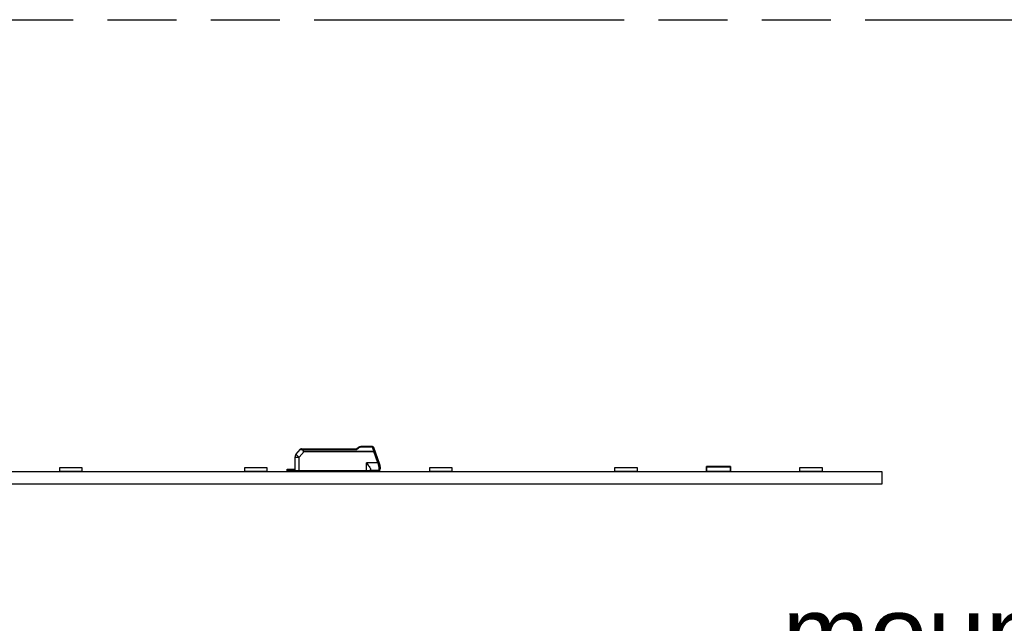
# Model space of a CAD drawing. Header units: millimetres. Extents: x 0 to 210, y 0 to 297.
# Tile 12 of 26: x 104 to 131, y 166 to 183. Entities that reach past the tile are written whole.
import ezdxf

# ---------------------------------------------------------------- set-up
doc = ezdxf.new("R2010")
doc.units = ezdxf.units.MM
doc.header["$LTSCALE"] = 19.36
doc.linetypes.add('PHANTOM', pattern=[0.8, 0.45, -0.05, 0.1, -0.05, 0.1, -0.05])
doc.layers.get('0').update_dxf_attribs({"linetype": 'CONTINUOUS'})
doc.layers.add('DEFAULT_3', color=7, linetype='PHANTOM')
doc.layers.add('Z_NOTICE', color=7, linetype='CONTINUOUS')
doc.styles.add('TEXTSTYLE_3', font='helveticaneueltw1g-ltcn.otf')

msp = doc.modelspace()

# ---------------------------------------------------------------- linework, layer by layer
at = {"color": 7, "linetype": 'Continuous'}
for p, q in [((111.56927, 170.46915), (111.6937, 170.61744)), ((111.72434, 170.63173), (113.26483, 170.63173)), ((113.26454, 170.63173), (113.3211, 170.67062)), ((113.71706, 170.69173), (113.38908, 170.69173)), ((113.7519, 170.55702), (113.75333, 170.55313)), ((113.92583, 170.19509), (113.75464, 170.66541)), ((111.5412, 170.39306), (111.53787, 170.01173)), ((111.65787, 170.01173), (111.66078, 170.39257)), ((128.04287, 169.98173), (72.04287, 169.98173)), ((105.56287, 170.09573), (104.92287, 170.09573)), ((104.92287, 170.09573), (104.92287, 169.99173)), ((105.56287, 169.99173), (104.92287, 169.99173)), ((105.56287, 169.99173), (105.56287, 170.09573)), ((110.76287, 170.09573), (110.12287, 170.09573)), ((110.12287, 170.09573), (110.12287, 169.99173)), ((110.76287, 169.99173), (110.12287, 169.99173)), ((110.76287, 169.99173), (110.76287, 170.09573)), ((111.31787, 170.06173), (111.53831, 170.06173)), ((111.31787, 170.00173), (111.31787, 170.06173)), ((111.72787, 170.00173), (111.31787, 170.00173)), ((111.34787, 170.03173), (111.53805, 170.03173)), ((113.66787, 170.01173), (111.53787, 170.01173)), ((113.31787, 170.00173), (113.45787, 170.00173)), ((113.46787, 170.01173), (113.45787, 170.00173)), ((113.45903, 170.00173), (113.92787, 170.00173)), ((113.66787, 170.01173), (113.66787, 170.04913)), ((113.66787, 170.03173), (113.89787, 170.03173)), ((113.92787, 170.00173), (113.92787, 170.04546)), ((113.93787, 170.12679), (113.93787, 170.07173)), ((115.96287, 170.09573), (115.32287, 170.09573)), ((115.32287, 170.09573), (115.32287, 169.99173)), ((115.96287, 169.99173), (115.32287, 169.99173)), ((115.96287, 169.99173), (115.96287, 170.09573)), ((121.16287, 170.09573), (120.52287, 170.09573)), ((120.52287, 170.09573), (120.52287, 169.99173)), ((121.16287, 169.99173), (120.52287, 169.99173)), ((121.16287, 169.99173), (121.16287, 170.09573)), ((123.10287, 170.12823), (123.10287, 169.99523)), ((123.21937, 170.13173), (123.10637, 170.13173)), ((123.10637, 169.99173), (123.24937, 169.99173)), ((123.24937, 170.13173), (123.22287, 170.13173)), ((123.22287, 170.12823), (123.22287, 170.11773)), ((123.25287, 170.11773), (123.22287, 170.11773)), ((123.25287, 170.11773), (123.25287, 170.12823)), ((123.25287, 170.00573), (123.63287, 170.00573)), ((123.25287, 170.00573), (123.25287, 169.99523)), ((123.62937, 170.13173), (123.25637, 170.13173)), ((123.63287, 170.11773), (123.63287, 170.12823)), ((123.66287, 170.11773), (123.63287, 170.11773)), ((123.63287, 170.00573), (123.63287, 169.99523)), ((123.66287, 170.13173), (123.63637, 170.13173)), ((123.63637, 169.99173), (123.77937, 169.99173)), ((123.66287, 170.11773), (123.66287, 170.12823)), ((123.77937, 170.13173), (123.66637, 170.13173)), ((123.78287, 169.99523), (123.78287, 170.12823)), ((126.36287, 170.09573), (125.72287, 170.09573)), ((125.72287, 170.09573), (125.72287, 169.99173)), ((126.36287, 169.99173), (125.72287, 169.99173)), ((126.36287, 169.99173), (126.36287, 170.09573)), ((128.04287, 169.65173), (128.04287, 169.98173)), ((72.04287, 169.65173), (128.04287, 169.65173))]:
    msp.add_line(p, q, dxfattribs=at)
at = {"color": 9, "linetype": 'Continuous'}
for p, q in [((111.79543, 170.55304), (111.66078, 170.39257)), ((111.72087, 170.61235), (111.75276, 170.60664)), ((111.76986, 170.62666), (111.76986, 170.63173)), ((111.76987, 170.60951), (113.27727, 170.60951)), ((111.79543, 170.5618), (113.7531, 170.5618)), ((111.79543, 170.55304), (111.79543, 170.5618)), ((111.79543, 170.55304), (113.75309, 170.55304)), ((113.27727, 170.60951), (113.28103, 170.61271)), ((113.38909, 170.69173), (113.38909, 170.68284)), ((113.38909, 170.68284), (113.71706, 170.68284)), ((113.71706, 170.69173), (113.71706, 170.68284)), ((113.71706, 170.68284), (113.7192, 170.67564)), ((113.7192, 170.67564), (113.72387, 170.65995)), ((113.72387, 170.65995), (113.7318, 170.63342)), ((113.73858, 170.61061), (113.7531, 170.5618)), ((113.86941, 170.23346), (113.75309, 170.55304)), ((113.77306, 170.5673), (113.77082, 170.56682)), ((113.86941, 170.23346), (113.54789, 170.23346)), ((113.54789, 170.01173), (113.54789, 170.23346)), ((111.34787, 170.03173), (111.34787, 170.06173)), ((113.44201, 170.01173), (113.44201, 170.00173)), ((113.58787, 170.00173), (113.58787, 170.01173)), ((113.89787, 170.10048), (113.89787, 170.03173)), ((123.10287, 170.12823), (123.78287, 170.12823)), ((123.25287, 169.99523), (123.10287, 169.99523)), ((123.10637, 169.99173), (123.10637, 170.13173)), ((123.78287, 169.99523), (123.63287, 169.99523)), ((123.77937, 170.13173), (123.77937, 169.99173))]:
    msp.add_line(p, q, dxfattribs=at)
at = {"color": 7, "linetype": 'Continuous'}
for centre, radius, start, end in [((111.6612, 170.39202), 0.12, 139.999998, 179.5), ((111.72434, 170.59173), 0.04, 90.000015, 140.008817), ((113.38909, 170.57173), 0.12, 90.000732, 124.50757), ((113.71706, 170.65173), 0.04, 20.000861, 90), ((113.73787, 170.12673), 0.2, 0.120198, 19.99112), ((111.72787, 170.12173), 0.12, 270, 293.556464), ((113.31787, 170.12173), 0.12, 249.703743, 270), ((113.89787, 170.07173), 0.04, 270, 360), ((123.10637, 170.12823), 0.0035, 90, 180), ((123.10637, 169.99523), 0.0035, 180, 270), ((123.21937, 170.12823), 0.0035, 0, 90), ((123.24937, 169.99523), 0.0035, 270, 360), ((123.25637, 170.12823), 0.0035, 90, 180), ((123.62937, 170.12823), 0.0035, 0, 90), ((123.63637, 169.99523), 0.0035, 180, 270), ((123.66637, 170.12823), 0.0035, 90, 180), ((123.77937, 170.12823), 0.0035, 0, 90), ((123.77937, 169.99523), 0.0035, 270, 360)]:
    msp.add_arc(centre, radius, start, end, dxfattribs=at)
at = {"color": 9, "linetype": 'Continuous'}
for centre, radius, start, end in [((111.81996, 170.5943), 0.06832, 165.631129, 169.589338), ((121.04311, 161.49207), 11.97647, 130.271428, 130.399306), ((117.93587, 165.15435), 7.17364, 130.125384, 130.243736), ((121.4759, 160.9583), 12.66351, 130.012093, 130.137311), ((116.08755, 167.37739), 4.28263, 129.842363, 130.014388), ((113.39466, 170.60514), 0.07906, 123.103779, 130.072391), ((104.86461, 167.98436), 9.25443, 16.486111, 16.633438), ((114.18485, 170.43732), 0.44891, 163.917098, 164.451409), ((113.84645, 170.29617), 0.13396, 288.167538, 290.009243)]:
    msp.add_arc(centre, radius, start, end, dxfattribs=at)
at = {"color": 7, "linetype": 'Continuous'}
msp.add_ellipse((111.34787, 169.98173), major_axis=(0.05, 0), ratio=1, start_param=1.57079633, end_param=2.21429744, dxfattribs=at)
for points, knots in [([(111.66078, 170.39257), (111.64913, 170.40239), (111.63222, 170.41664), (111.61068, 170.43474), (111.597, 170.44622), (111.58578, 170.45555), (111.57813, 170.46203), (111.57358, 170.46562), (111.57134, 170.46773), (111.5701, 170.46823), (111.56939, 170.4693), (111.56927, 170.46915)], [0, 0, 0, 0, 0.38312235, 0.55596297, 0.7074267, 0.83166613, 0.92395402, 0.95697967, 0.98078734, 0.99516597, 1, 1, 1, 1]), ([(113.26483, 170.63173), (113.26575, 170.63173), (113.26788, 170.62936), (113.27207, 170.62233), (113.27505, 170.61495), (113.27727, 170.60951)], [0, 0, 0, 0, 0.10743651, 0.31783211, 1, 1, 1, 1]), ([(111.5412, 170.39306), (111.5412, 170.39326), (111.54242, 170.39295), (111.54371, 170.39334), (111.54679, 170.39319), (111.55259, 170.39334), (111.56265, 170.39327), (111.57727, 170.39326), (111.59517, 170.39315), (111.62336, 170.39295), (111.64552, 170.39273), (111.66078, 170.39257)], [0, 0, 0, 0, 0.00486318, 0.01925783, 0.04308206, 0.07612649, 0.16845591, 0.29273448, 0.44422154, 0.6170539, 1, 1, 1, 1]), ([(113.54789, 170.23346), (113.56135, 170.21609), (113.58768, 170.18219), (113.62408, 170.13312), (113.6502, 170.09451), (113.66416, 170.06703), (113.66787, 170.05456), (113.66787, 170.04913)], [0, 0, 0, 0, 0.29767721, 0.58124072, 0.82836535, 0.92656012, 1, 1, 1, 1]), ([(113.86941, 170.23346), (113.87407, 170.21718), (113.88024, 170.19563), (113.88664, 170.17414), (113.88822, 170.16889)], [0, 0, 0, 0, 0.7552398, 1, 1, 1, 1]), ([(113.89787, 170.03173), (113.9007, 170.03173), (113.91135, 170.03089), (113.92162, 170.02642), (113.92787, 170.02173)], [0, 0, 0, 0, 0.26566985, 1, 1, 1, 1])]:
    msp.add_open_spline(points, degree=3, knots=knots, dxfattribs=at)
at = {"color": 9, "linetype": 'Continuous'}
for points, knots in [([(111.6937, 170.61744), (111.69415, 170.6179), (111.69702, 170.6164), (111.70178, 170.61627), (111.71037, 170.61408), (111.71692, 170.61306), (111.7207, 170.61238)], [0, 0, 0, 0, 0.07040736, 0.26593503, 0.58016428, 1, 1, 1, 1]), ([(111.75276, 170.60664), (111.75569, 170.59551), (111.76161, 170.57844), (111.77789, 170.56022), (111.78945, 170.55495), (111.79543, 170.55304)], [0, 0, 0, 0, 0.48141422, 0.73738672, 1, 1, 1, 1]), ([(111.75377, 170.61125), (111.75414, 170.61266), (111.75561, 170.61767), (111.75781, 170.62254), (111.76003, 170.62559)], [0, 0, 0, 0, 0.27883746, 1, 1, 1, 1]), ([(111.76003, 170.62559), (111.76072, 170.62653), (111.76321, 170.62953), (111.76709, 170.63173), (111.76987, 170.63173)], [0, 0, 0, 0, 0.29600128, 1, 1, 1, 1]), ([(111.76987, 170.60951), (111.76979, 170.61123), (111.76956, 170.61694), (111.77022, 170.62268), (111.76986, 170.62666)], [0, 0, 0, 0, 0.30118161, 1, 1, 1, 1]), ([(111.76987, 170.60951), (111.77013, 170.60486), (111.77143, 170.59548), (111.77385, 170.58134), (111.78098, 170.56766), (111.79053, 170.56303), (111.79543, 170.5618)], [0, 0, 0, 0, 0.2398589, 0.48721196, 0.73970721, 1, 1, 1, 1]), ([(113.3211, 170.67062), (113.32239, 170.6715), (113.33034, 170.67417), (113.33856, 170.6695), (113.34376, 170.66564)], [0, 0, 0, 0, 0.19366424, 1, 1, 1, 1]), ([(113.35148, 170.67137), (113.35409, 170.67307), (113.36557, 170.6796), (113.379, 170.68284), (113.38909, 170.68284)], [0, 0, 0, 0, 0.23609151, 1, 1, 1, 1]), ([(113.76938, 170.62492), (113.76853, 170.62729), (113.76336, 170.63329), (113.74918, 170.63635), (113.73795, 170.63497), (113.7318, 170.63342)], [0, 0, 0, 0, 0.18286412, 0.53813794, 1, 1, 1, 1]), ([(113.73534, 170.68181), (113.73767, 170.68117), (113.74575, 170.67817), (113.75252, 170.67125), (113.75464, 170.66541)], [0, 0, 0, 0, 0.28008305, 1, 1, 1, 1]), ([(113.75241, 170.55778), (113.75479, 170.5587), (113.75984, 170.55925), (113.76829, 170.56278), (113.77793, 170.56533), (113.7848, 170.56724), (113.79028, 170.5675), (113.79069, 170.56637)], [0, 0, 0, 0, 0.19250508, 0.37673915, 0.6950641, 0.90950069, 1, 1, 1, 1]), ([(113.75309, 170.55304), (113.75788, 170.55478), (113.76669, 170.55794), (113.77718, 170.5618), (113.78385, 170.564), (113.78749, 170.56555), (113.78924, 170.56562), (113.7906, 170.56661), (113.79069, 170.56637)], [0, 0, 0, 0, 0.38274184, 0.70699433, 0.83132728, 0.92375006, 0.98070091, 1, 1, 1, 1]), ([(113.77082, 170.56682), (113.76806, 170.5662), (113.7625, 170.56424), (113.75646, 170.56369), (113.7537, 170.56233)], [0, 0, 0, 0, 0.47977377, 1, 1, 1, 1]), ([(113.79069, 170.56637), (113.79003, 170.56819), (113.78225, 170.56903), (113.77709, 170.56811), (113.77306, 170.5673)], [0, 0, 0, 0, 0.31939255, 1, 1, 1, 1]), ([(113.907, 170.24681), (113.90692, 170.24705), (113.90555, 170.24605), (113.9038, 170.24599), (113.90016, 170.24444), (113.89349, 170.24224), (113.88301, 170.23837), (113.87419, 170.23521), (113.8694, 170.23347)], [0, 0, 0, 0, 0.01929773, 0.07617177, 0.16852307, 0.29285168, 0.61711881, 1, 1, 1, 1]), ([(113.88822, 170.16889), (113.88992, 170.16288), (113.89544, 170.14048), (113.89806, 170.11731), (113.89787, 170.10048)], [0, 0, 0, 0, 0.27062441, 1, 1, 1, 1]), ([(113.92582, 170.19511), (113.92746, 170.19059), (113.91217, 170.17838), (113.90122, 170.17354), (113.89229, 170.1703)], [0, 0, 0, 0, 0.33582979, 1, 1, 1, 1]), ([(113.89787, 170.10048), (113.90765, 170.10049), (113.92527, 170.10358), (113.93787, 170.11947), (113.93787, 170.12679)], [0, 0, 0, 0, 0.57163086, 1, 1, 1, 1])]:
    msp.add_open_spline(points, degree=3, knots=knots, dxfattribs=at)
for points in [[(111.75276, 170.60664), (111.75835, 170.60814), (111.7641, 170.60917), (111.76987, 170.60951)], [(113.71706, 170.68284), (113.7231, 170.68371), (113.72945, 170.68341), (113.73534, 170.68181)]]:
    msp.add_open_spline(points, degree=3, dxfattribs=at)
at = {"layer": 'DEFAULT_3', "color": 91, "linetype": 'PHANTOM', "true_color": 0x80ff80}
msp.add_line((50.12864, 182.68), (150.12864, 182.68), dxfattribs=at)

# ---------------------------------------------------------------- texts
at = {"layer": 'Z_NOTICE', "color": 5, "linetype": 'Continuous', "style": 'TEXTSTYLE_3'}
msp.add_text('  mounting holes', height=2.1, dxfattribs=at).set_placement((123.60941, 164.40126))

doc.saveas('drawing.dxf')
